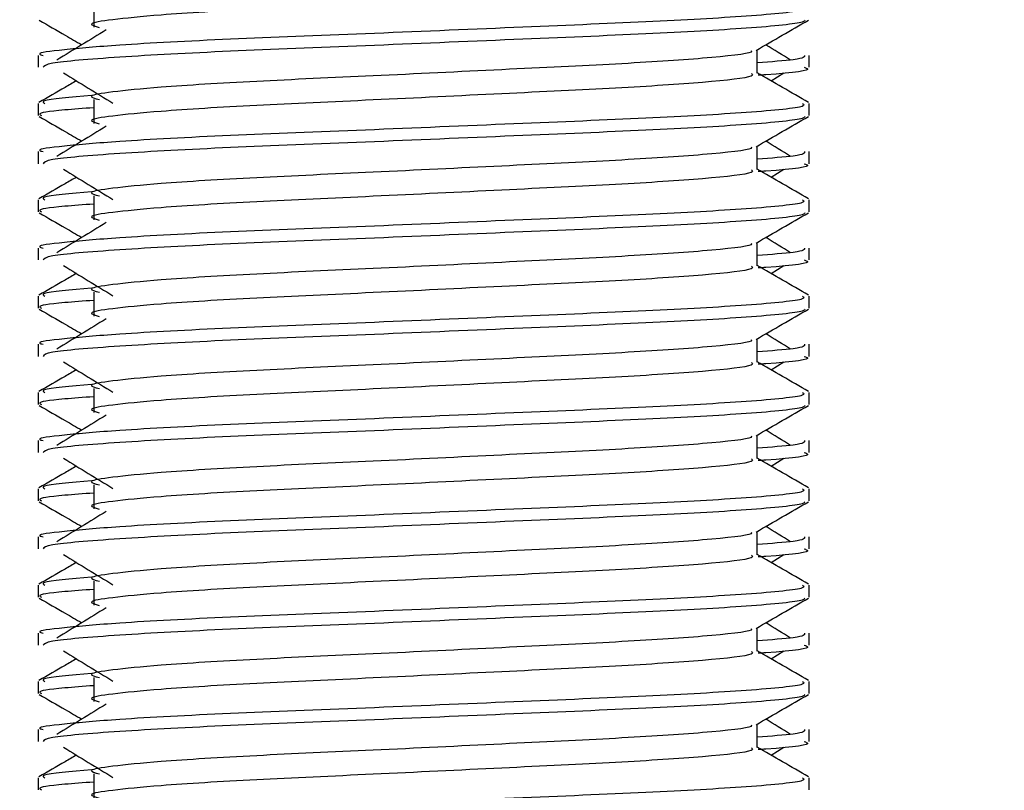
# Model space of a CAD drawing. Header units: millimetres. Extents: x 0 to 420, y 0 to 297.
# Tile 56 of 64: x 332.89 to 335.81, y 170.93 to 173.22. Entities that reach past the tile are written whole.
import ezdxf

# ---------------------------------------------------------------- set-up
doc = ezdxf.new("R2010")
doc.units = ezdxf.units.MM
doc.layers.add('QUOTE', color=174, linetype='Continuous')
doc.styles.add('SLDTEXTSTYLE3', font='TXT', dxfattribs={"width": 0.75})
doc.dimstyles.new('SLDDIMSTYLE0', dxfattribs={"dimtxt": 3, "dimasz": 3, "dimexe": 0, "dimexo": 0.0625, "dimgap": 0.75, "dimtad": 1, "dimlfac": 6.991979, "dimrnd": 1e-09, "dimzin": 12, "dimdsep": 46, "dimtxsty": 'SLDTEXTSTYLE3', "dimsah": 1, "dimcen": 0.09, "dimadec": 0, "dimazin": 3, "dimtfac": 1, "dimtdec": 3, "dimtofl": 0, "dimtmove": 0, "dimatfit": 3, "dimfxl": 0, "dimfrac": 2, "dimtolj": 1, "dimtzin": 12, "dimarcsym": 0})

# ---------------------------------------------------------------- blocks, each defined once
blk = doc.blocks.new('_D_2')
at = {"layer": 'QUOTE'}
for p, q in [((326.7882, 277.497), (361.9158, 277.497)), ((359.9158, 147.4766), (359.9158, 277.497)), ((344.6031, 147.4766), (361.9158, 147.4766))]:
    blk.add_line(p, q, dxfattribs=at)
for points in [[(359.9158, 277.497), (359.4158, 274.497), (360.4158, 274.497)], [(359.9158, 147.4766), (360.4158, 150.4766), (359.4158, 150.4766)]]:
    blk.add_solid(points, dxfattribs=at)
at = {"layer": 'QUOTE', "insert": (356.0486, 207.4993), "char_height": 3, "attachment_point": 1, "rotation": 90, "style": 'SLDTEXTSTYLE3'}
blk.add_mtext('909,1', dxfattribs=at)

msp = doc.modelspace()

# ---------------------------------------------------------------- linework, layer by layer
at = {"color": 7, "linetype": 'Continuous', "lineweight": 25}
for p, q in [((333.105, 173.264), (333.105, 173.1925)), ((332.9404, 173.1092), (332.9404, 173.0736)), ((335.0739, 173.0559), (335.0739, 173.1256)), ((335.2287, 173.0736), (335.2287, 173.1092)), ((335.1151, 173.0335), (335.1534, 173.0569)), ((332.9404, 172.9662), (332.9404, 172.9305)), ((333.105, 172.978), (333.105, 172.9065)), ((335.2287, 172.9305), (335.2287, 172.9662)), ((335.0739, 172.7698), (335.0739, 172.8396)), ((332.9404, 172.8232), (332.9404, 172.7875)), ((335.2287, 172.7875), (335.2287, 172.8232)), ((335.1151, 172.7474), (335.1534, 172.7709)), ((333.105, 172.6919), (333.105, 172.6204)), ((332.9404, 172.6801), (332.9404, 172.6445)), ((335.2287, 172.6445), (335.2287, 172.6801)), ((335.0739, 172.4838), (335.0739, 172.5535)), ((332.9404, 172.5371), (332.9404, 172.5015)), ((335.2287, 172.5015), (335.2287, 172.5371)), ((335.1151, 172.4614), (335.1534, 172.4848)), ((333.105, 172.4059), (333.105, 172.3344)), ((332.9404, 172.3941), (332.9404, 172.3584)), ((335.2287, 172.3584), (335.2287, 172.3941)), ((335.0739, 172.1977), (335.0739, 172.2675)), ((332.9404, 172.2511), (332.9404, 172.2154)), ((335.2287, 172.2154), (335.2287, 172.2511)), ((335.1151, 172.1754), (335.1534, 172.1988)), ((332.9404, 172.108), (332.9404, 172.0724)), ((333.105, 172.1199), (333.105, 172.0484)), ((335.2287, 172.0724), (335.2287, 172.108)), ((332.9404, 171.9651), (332.9404, 171.9294)), ((335.0739, 171.9117), (335.0739, 171.9814)), ((335.2287, 171.9294), (335.2287, 171.9651)), ((335.1151, 171.8893), (335.1534, 171.9128)), ((332.9404, 171.822), (332.9404, 171.7863)), ((333.105, 171.8338), (333.105, 171.7623)), ((335.2287, 171.7863), (335.2287, 171.822)), ((332.9404, 171.679), (332.9404, 171.6434)), ((335.0739, 171.6257), (335.0739, 171.6954)), ((335.2287, 171.6434), (335.2287, 171.679)), ((335.1151, 171.6033), (335.1534, 171.6267)), ((332.9404, 171.536), (332.9404, 171.5003)), ((333.105, 171.5478), (333.105, 171.4763)), ((335.2287, 171.5003), (335.2287, 171.536)), ((335.0739, 171.3396), (335.0739, 171.4094)), ((332.9404, 171.393), (332.9404, 171.3573)), ((335.2287, 171.3573), (335.2287, 171.393)), ((335.1151, 171.3172), (335.1534, 171.3407)), ((333.105, 171.2617), (333.105, 171.1902)), ((332.9404, 171.2499), (332.9404, 171.2142)), ((335.2287, 171.2142), (335.2287, 171.2499)), ((335.0739, 171.0536), (335.0739, 171.1233)), ((332.9404, 171.1069), (332.9404, 171.0713)), ((335.2287, 171.0713), (335.2287, 171.1069)), ((335.1151, 171.0312), (335.1534, 171.0546)), ((333.105, 170.9757), (333.105, 170.9042)), ((332.9404, 170.9639), (332.9404, 170.9282)), ((335.2287, 170.9282), (335.2287, 170.9639))]:
    msp.add_line(p, q, dxfattribs=at)
for points, knots in [([(335.0568, 173.3417), (335.0599, 173.3389), (335.0693, 173.3306), (334.93, 173.3146), (334.6689, 173.2979), (334.3179, 173.2813), (333.9359, 173.2624), (333.5744, 173.2466), (333.3071, 173.2304), (333.1531, 173.2148), (333.0812, 173.2034), (333.1092, 173.1957), (333.1217, 173.1923)], [0, 0, 0, 0, 0.059132, 0.177163, 0.292064, 0.406849, 0.524898, 0.638409, 0.754774, 0.844226, 0.930647, 1, 1, 1, 1]), ([(335.2089, 173.2522), (335.2124, 173.2495), (335.2232, 173.2412), (335.0623, 173.2252), (334.7604, 173.2086), (334.3545, 173.1919), (333.9126, 173.173), (333.4949, 173.1572), (333.1844, 173.141), (333.0105, 173.1254), (332.931, 173.1161), (332.9502, 173.1105), (332.9547, 173.1092)], [0, 0, 0, 0, 0.061077, 0.184512, 0.304677, 0.424721, 0.548174, 0.666888, 0.788581, 0.882129, 0.97251, 1, 1, 1, 1]), ([(332.9431, 173.2137), (332.969, 173.1987), (333.0112, 173.1743), (333.0533, 173.1498), (333.0697, 173.1404)], [0, 0, 0, 0, 0.61317, 1, 1, 1, 1]), ([(335.215, 173.2135), (335.2141, 173.2117), (335.2105, 173.2043), (335.0627, 173.1895), (334.7603, 173.1728), (334.3544, 173.1562), (333.913, 173.1373), (333.4933, 173.1215), (333.1631, 173.1038), (332.964, 173.0869), (332.9578, 173.0775), (332.9552, 173.0736)], [0, 0, 0, 0, 0.039912, 0.166158, 0.289058, 0.411836, 0.5381, 0.659517, 0.783982, 0.909693, 1, 1, 1, 1]), ([(335.0708, 173.1238), (335.0966, 173.1388), (335.1484, 173.1687), (335.2001, 173.1987), (335.226, 173.2137)], [0, 0, 0, 0, 0.499936, 1, 1, 1, 1]), ([(333.142, 173.1847), (333.1176, 173.1698), (333.0689, 173.1399), (333.0202, 173.1101), (332.9959, 173.0951)], [0, 0, 0, 0, 0.49999, 1, 1, 1, 1]), ([(335.1732, 173.0951), (335.1488, 173.1101), (335.1243, 173.1252), (335.0997, 173.1402), (335.0994, 173.1404)], [0, 0, 0, 0, 0.989832, 1, 1, 1, 1]), ([(335.0563, 173.1236), (335.0575, 173.122), (335.0628, 173.1148), (334.9281, 173.1001), (334.6694, 173.0834), (334.3178, 173.0668), (333.936, 173.0479), (333.5744, 173.0321), (333.3071, 173.0158), (333.1531, 173.0003), (333.0812, 172.9889), (333.1093, 172.9812), (333.1218, 172.9777)], [0, 0, 0, 0, 0.035107, 0.156135, 0.273953, 0.391653, 0.512699, 0.629093, 0.748412, 0.840135, 0.92875, 1, 1, 1, 1]), ([(335.2144, 173.1092), (335.215, 173.105), (335.2161, 173.0977), (335.1152, 173.0899), (335.0739, 173.0867)], [0, 0, 0, 0, 0.590683, 1, 1, 1, 1]), ([(335.2139, 173.0736), (335.218, 173.0722), (335.2394, 173.0654), (335.1843, 173.0568), (335.0845, 173.0505), (335.0769, 173.05)], [0, 0, 0, 0, 0.18373, 0.938556, 1, 1, 1, 1]), ([(333.0157, 173.0569), (333.04, 173.042), (333.0888, 173.0121), (333.1375, 172.9823), (333.1618, 172.9673)], [0, 0, 0, 0, 0.5000113, 1, 1, 1, 1]), ([(335.0568, 173.0557), (335.0599, 173.0529), (335.0693, 173.0446), (334.93, 173.0286), (334.6689, 173.0119), (334.3179, 172.9953), (333.9359, 172.9764), (333.5744, 172.9606), (333.3071, 172.9443), (333.1531, 172.9288), (333.0812, 172.9174), (333.1092, 172.9097), (333.1217, 172.9062)], [0, 0, 0, 0, 0.059132, 0.177163, 0.292064, 0.406849, 0.524898, 0.638409, 0.754774, 0.844226, 0.930647, 1, 1, 1, 1]), ([(335.2265, 172.969), (335.2007, 172.984), (335.1498, 173.0134), (335.0989, 173.0429), (335.0739, 173.0574)], [0, 0, 0, 0, 0.5083681, 1, 1, 1, 1]), ([(333.0539, 173.0335), (333.0427, 173.027), (333.0055, 173.0055), (332.9684, 172.984), (332.9425, 172.969)], [0, 0, 0, 0, 0.3033381, 1, 1, 1, 1]), ([(333.0987, 172.9896), (333.0368, 172.9843), (332.9416, 172.9762), (332.9554, 172.9688), (332.9602, 172.9662)], [0, 0, 0, 0, 0.651043, 1, 1, 1, 1]), ([(335.2089, 172.9662), (335.2124, 172.9634), (335.2232, 172.9551), (335.0623, 172.9392), (334.7604, 172.9225), (334.3545, 172.9059), (333.9126, 172.887), (333.4949, 172.8712), (333.1844, 172.8549), (333.0105, 172.8394), (332.931, 172.83), (332.9502, 172.8245), (332.9547, 172.8232)], [0, 0, 0, 0, 0.061077, 0.184512, 0.304677, 0.424721, 0.548174, 0.666888, 0.788581, 0.882129, 0.97251, 1, 1, 1, 1]), ([(332.9431, 172.9276), (332.969, 172.9126), (333.0112, 172.8882), (333.0533, 172.8638), (333.0697, 172.8544)], [0, 0, 0, 0, 0.61317, 1, 1, 1, 1]), ([(333.105, 172.9536), (333.0746, 172.9514), (332.9811, 172.9445), (332.9365, 172.9373), (332.9474, 172.9318), (332.9499, 172.9305)], [0, 0, 0, 0, 0.270543, 0.831179, 1, 1, 1, 1]), ([(335.215, 172.9274), (335.2141, 172.9256), (335.2105, 172.9183), (335.0627, 172.9034), (334.7603, 172.8868), (334.3544, 172.8701), (333.913, 172.8512), (333.4933, 172.8354), (333.1631, 172.8177), (332.964, 172.8008), (332.9578, 172.7915), (332.9552, 172.7875)], [0, 0, 0, 0, 0.039912, 0.166158, 0.289058, 0.411836, 0.5381, 0.659517, 0.783982, 0.909693, 1, 1, 1, 1]), ([(335.0708, 172.8378), (335.0966, 172.8528), (335.1484, 172.8827), (335.2001, 172.9126), (335.226, 172.9276)], [0, 0, 0, 0, 0.4999356, 1, 1, 1, 1]), ([(333.142, 172.8987), (333.1176, 172.8837), (333.0689, 172.8539), (333.0202, 172.824), (332.9959, 172.8091)], [0, 0, 0, 0, 0.49999, 1, 1, 1, 1]), ([(335.0563, 172.8376), (335.0575, 172.8359), (335.0628, 172.8288), (334.9281, 172.814), (334.6694, 172.7974), (334.3178, 172.7807), (333.936, 172.7618), (333.5744, 172.746), (333.3071, 172.7298), (333.1531, 172.7143), (333.0812, 172.7028), (333.1093, 172.6951), (333.1218, 172.6917)], [0, 0, 0, 0, 0.035107, 0.156135, 0.273953, 0.391653, 0.512699, 0.629093, 0.748412, 0.840135, 0.92875, 1, 1, 1, 1]), ([(335.1732, 172.8091), (335.1488, 172.824), (335.1243, 172.8391), (335.0997, 172.8542), (335.0994, 172.8544)], [0, 0, 0, 0, 0.989832, 1, 1, 1, 1]), ([(335.2144, 172.8232), (335.215, 172.8189), (335.2161, 172.8117), (335.1152, 172.8038), (335.0739, 172.8006)], [0, 0, 0, 0, 0.590683, 1, 1, 1, 1]), ([(335.2139, 172.7875), (335.218, 172.7862), (335.2394, 172.7793), (335.1843, 172.7708), (335.0845, 172.7644), (335.0769, 172.7639)], [0, 0, 0, 0, 0.18373, 0.938556, 1, 1, 1, 1]), ([(333.0157, 172.7709), (333.04, 172.756), (333.0888, 172.7261), (333.1375, 172.6962), (333.1618, 172.6813)], [0, 0, 0, 0, 0.500011, 1, 1, 1, 1]), ([(335.0568, 172.7696), (335.0599, 172.7668), (335.0693, 172.7585), (334.93, 172.7425), (334.6689, 172.7259), (334.3179, 172.7092), (333.9359, 172.6903), (333.5744, 172.6745), (333.3071, 172.6583), (333.1531, 172.6427), (333.0812, 172.6313), (333.1092, 172.6236), (333.1217, 172.6202)], [0, 0, 0, 0, 0.059132, 0.1771634, 0.2920638, 0.4068492, 0.5248979, 0.6384095, 0.7547738, 0.8442256, 0.9306466, 1, 1, 1, 1]), ([(335.2265, 172.683), (335.2007, 172.6979), (335.1498, 172.7274), (335.0989, 172.7568), (335.0739, 172.7713)], [0, 0, 0, 0, 0.508368, 1, 1, 1, 1]), ([(333.0539, 172.7474), (333.0427, 172.7409), (333.0055, 172.7194), (332.9684, 172.6979), (332.9425, 172.683)], [0, 0, 0, 0, 0.303338, 1, 1, 1, 1]), ([(333.0987, 172.7036), (333.0368, 172.6983), (332.9416, 172.6902), (332.9554, 172.6827), (332.9602, 172.6801)], [0, 0, 0, 0, 0.651043, 1, 1, 1, 1]), ([(335.2089, 172.6801), (335.2124, 172.6774), (335.2232, 172.6691), (335.0623, 172.6532), (334.7604, 172.6365), (334.3545, 172.6198), (333.9126, 172.6009), (333.4949, 172.5851), (333.1844, 172.5689), (333.0105, 172.5533), (332.931, 172.544), (332.9502, 172.5384), (332.9547, 172.5371)], [0, 0, 0, 0, 0.061077, 0.184512, 0.304677, 0.424721, 0.548174, 0.666888, 0.788581, 0.882129, 0.97251, 1, 1, 1, 1]), ([(333.105, 172.6676), (333.0746, 172.6653), (332.9811, 172.6585), (332.9365, 172.6512), (332.9474, 172.6457), (332.9499, 172.6445)], [0, 0, 0, 0, 0.270543, 0.831179, 1, 1, 1, 1]), ([(332.9431, 172.6416), (332.969, 172.6266), (333.0112, 172.6022), (333.0533, 172.5778), (333.0697, 172.5683)], [0, 0, 0, 0, 0.61317, 1, 1, 1, 1]), ([(335.215, 172.6414), (335.2141, 172.6396), (335.2105, 172.6322), (335.0627, 172.6174), (334.7603, 172.6007), (334.3544, 172.5841), (333.913, 172.5652), (333.4933, 172.5494), (333.1631, 172.5317), (332.964, 172.5148), (332.9578, 172.5054), (332.9552, 172.5015)], [0, 0, 0, 0, 0.039912, 0.166158, 0.289058, 0.411836, 0.5381, 0.659517, 0.783982, 0.909693, 1, 1, 1, 1]), ([(335.0708, 172.5517), (335.0966, 172.5667), (335.1484, 172.5967), (335.2001, 172.6266), (335.226, 172.6416)], [0, 0, 0, 0, 0.499936, 1, 1, 1, 1]), ([(333.142, 172.6126), (333.1176, 172.5977), (333.0689, 172.5678), (333.0202, 172.538), (332.9959, 172.5231)], [0, 0, 0, 0, 0.49999, 1, 1, 1, 1]), ([(335.0563, 172.5515), (335.0575, 172.5499), (335.0628, 172.5427), (334.9281, 172.528), (334.6694, 172.5113), (334.3178, 172.4947), (333.936, 172.4758), (333.5744, 172.46), (333.3071, 172.4437), (333.1531, 172.4282), (333.0812, 172.4168), (333.1093, 172.4091), (333.1218, 172.4056)], [0, 0, 0, 0, 0.035107, 0.156135, 0.273953, 0.391653, 0.512699, 0.629093, 0.748412, 0.840135, 0.92875, 1, 1, 1, 1]), ([(335.1732, 172.5231), (335.1488, 172.538), (335.1243, 172.5531), (335.0997, 172.5682), (335.0994, 172.5683)], [0, 0, 0, 0, 0.989832, 1, 1, 1, 1]), ([(335.2144, 172.5371), (335.215, 172.5329), (335.2161, 172.5256), (335.1152, 172.5178), (335.0739, 172.5146)], [0, 0, 0, 0, 0.590683, 1, 1, 1, 1]), ([(335.2139, 172.5015), (335.218, 172.5001), (335.2394, 172.4933), (335.1843, 172.4848), (335.0845, 172.4784), (335.0769, 172.4779)], [0, 0, 0, 0, 0.18373, 0.938556, 1, 1, 1, 1]), ([(333.0539, 172.4614), (333.0427, 172.4549), (333.0055, 172.4334), (332.9684, 172.4119), (332.9425, 172.3969)], [0, 0, 0, 0, 0.303338, 1, 1, 1, 1]), ([(333.0157, 172.4848), (333.04, 172.4699), (333.0888, 172.44), (333.1375, 172.4102), (333.1618, 172.3953)], [0, 0, 0, 0, 0.500011, 1, 1, 1, 1]), ([(335.0568, 172.4836), (335.0599, 172.4808), (335.0693, 172.4725), (334.93, 172.4565), (334.6689, 172.4398), (334.3179, 172.4232), (333.9359, 172.4043), (333.5744, 172.3885), (333.3071, 172.3722), (333.1531, 172.3567), (333.0812, 172.3453), (333.1092, 172.3376), (333.1217, 172.3341)], [0, 0, 0, 0, 0.059132, 0.177163, 0.292064, 0.406849, 0.524898, 0.638409, 0.754774, 0.844226, 0.930647, 1, 1, 1, 1]), ([(335.2265, 172.3969), (335.2007, 172.4119), (335.1498, 172.4413), (335.0989, 172.4708), (335.0739, 172.4853)], [0, 0, 0, 0, 0.508368, 1, 1, 1, 1]), ([(333.0987, 172.4175), (333.0368, 172.4122), (332.9416, 172.4041), (332.9554, 172.3967), (332.9602, 172.3941)], [0, 0, 0, 0, 0.651043, 1, 1, 1, 1]), ([(335.2089, 172.3941), (335.2124, 172.3913), (335.2232, 172.3831), (335.0623, 172.3671), (334.7604, 172.3504), (334.3545, 172.3338), (333.9126, 172.3149), (333.4949, 172.2991), (333.1844, 172.2828), (333.0105, 172.2673), (332.931, 172.2579), (332.9502, 172.2524), (332.9547, 172.2511)], [0, 0, 0, 0, 0.061077, 0.184512, 0.304677, 0.424721, 0.548174, 0.666888, 0.788581, 0.882129, 0.97251, 1, 1, 1, 1]), ([(333.105, 172.3815), (333.0746, 172.3793), (332.9811, 172.3725), (332.9365, 172.3652), (332.9474, 172.3597), (332.9499, 172.3584)], [0, 0, 0, 0, 0.270543, 0.831179, 1, 1, 1, 1]), ([(332.9431, 172.3555), (332.969, 172.3406), (333.0112, 172.3161), (333.0533, 172.2917), (333.0697, 172.2823)], [0, 0, 0, 0, 0.61317, 1, 1, 1, 1]), ([(335.215, 172.3553), (335.2141, 172.3536), (335.2105, 172.3462), (335.0627, 172.3314), (334.7603, 172.3147), (334.3544, 172.298), (333.913, 172.2791), (333.4933, 172.2633), (333.1631, 172.2456), (332.964, 172.2288), (332.9578, 172.2194), (332.9552, 172.2154)], [0, 0, 0, 0, 0.039912, 0.166158, 0.289058, 0.411836, 0.5381, 0.659517, 0.783982, 0.909693, 1, 1, 1, 1]), ([(335.0708, 172.2657), (335.0966, 172.2807), (335.1484, 172.3106), (335.2001, 172.3406), (335.226, 172.3555)], [0, 0, 0, 0, 0.499936, 1, 1, 1, 1]), ([(333.142, 172.3266), (333.1176, 172.3117), (333.0689, 172.2818), (333.0202, 172.2519), (332.9959, 172.237)], [0, 0, 0, 0, 0.49999, 1, 1, 1, 1]), ([(335.1732, 172.237), (335.1488, 172.2519), (335.1243, 172.267), (335.0997, 172.2821), (335.0994, 172.2823)], [0, 0, 0, 0, 0.9898318, 1, 1, 1, 1]), ([(335.0563, 172.2655), (335.0575, 172.2639), (335.0628, 172.2567), (334.9281, 172.2419), (334.6694, 172.2253), (334.3178, 172.2086), (333.936, 172.1898), (333.5744, 172.1739), (333.3071, 172.1577), (333.1531, 172.1422), (333.0812, 172.1307), (333.1093, 172.123), (333.1218, 172.1196)], [0, 0, 0, 0, 0.035107, 0.156135, 0.273953, 0.391653, 0.512699, 0.629093, 0.748412, 0.840135, 0.92875, 1, 1, 1, 1]), ([(335.2144, 172.2511), (335.215, 172.2468), (335.2161, 172.2396), (335.1152, 172.2317), (335.0739, 172.2285)], [0, 0, 0, 0, 0.590683, 1, 1, 1, 1]), ([(333.0157, 172.1988), (333.04, 172.1839), (333.0888, 172.154), (333.1375, 172.1241), (333.1618, 172.1092)], [0, 0, 0, 0, 0.500011, 1, 1, 1, 1]), ([(335.0568, 172.1975), (335.0599, 172.1948), (335.0693, 172.1864), (334.93, 172.1705), (334.6689, 172.1538), (334.3179, 172.1371), (333.9359, 172.1182), (333.5744, 172.1024), (333.3071, 172.0862), (333.1531, 172.0707), (333.0812, 172.0592), (333.1092, 172.0515), (333.1217, 172.0481)], [0, 0, 0, 0, 0.059132, 0.177163, 0.292064, 0.406849, 0.524898, 0.638409, 0.754774, 0.844226, 0.930647, 1, 1, 1, 1]), ([(335.2265, 172.1109), (335.2007, 172.1259), (335.1498, 172.1553), (335.0989, 172.1848), (335.0739, 172.1992)], [0, 0, 0, 0, 0.508368, 1, 1, 1, 1]), ([(335.2139, 172.2154), (335.218, 172.2141), (335.2394, 172.2073), (335.1843, 172.1987), (335.0845, 172.1923), (335.0769, 172.1918)], [0, 0, 0, 0, 0.18373, 0.938556, 1, 1, 1, 1]), ([(333.0539, 172.1754), (333.0427, 172.1688), (333.0055, 172.1473), (332.9684, 172.1259), (332.9425, 172.1109)], [0, 0, 0, 0, 0.303338, 1, 1, 1, 1]), ([(335.2089, 172.108), (335.2124, 172.1053), (335.2232, 172.097), (335.0623, 172.0811), (334.7604, 172.0644), (334.3545, 172.0477), (333.9126, 172.0289), (333.4949, 172.013), (333.1844, 171.9968), (333.0105, 171.9813), (332.931, 171.9719), (332.9502, 171.9663), (332.9547, 171.9651)], [0, 0, 0, 0, 0.061077, 0.184512, 0.304677, 0.424721, 0.548174, 0.666888, 0.788581, 0.882129, 0.97251, 1, 1, 1, 1]), ([(333.0987, 172.1315), (333.0368, 172.1262), (332.9416, 172.1181), (332.9554, 172.1106), (332.9602, 172.108)], [0, 0, 0, 0, 0.651043, 1, 1, 1, 1]), ([(333.105, 172.0955), (333.0746, 172.0933), (332.9811, 172.0864), (332.9365, 172.0792), (332.9474, 172.0736), (332.9499, 172.0724)], [0, 0, 0, 0, 0.270543, 0.831179, 1, 1, 1, 1]), ([(332.9431, 172.0695), (332.969, 172.0545), (333.0112, 172.0301), (333.0533, 172.0057), (333.0697, 171.9962)], [0, 0, 0, 0, 0.61317, 1, 1, 1, 1]), ([(335.215, 172.0693), (335.2141, 172.0675), (335.2105, 172.0601), (335.0627, 172.0453), (334.7603, 172.0286), (334.3544, 172.012), (333.913, 171.9931), (333.4933, 171.9773), (333.1631, 171.9596), (332.964, 171.9427), (332.9578, 171.9333), (332.9552, 171.9294)], [0, 0, 0, 0, 0.039912, 0.166158, 0.289058, 0.411836, 0.5381, 0.659517, 0.783982, 0.909693, 1, 1, 1, 1]), ([(335.0708, 171.9797), (335.0966, 171.9946), (335.1484, 172.0246), (335.2001, 172.0545), (335.226, 172.0695)], [0, 0, 0, 0, 0.499936, 1, 1, 1, 1]), ([(333.142, 172.0406), (333.1176, 172.0256), (333.0689, 171.9958), (333.0202, 171.9659), (332.9959, 171.951)], [0, 0, 0, 0, 0.49999, 1, 1, 1, 1]), ([(335.1732, 171.951), (335.1488, 171.9659), (335.1243, 171.981), (335.0997, 171.9961), (335.0994, 171.9962)], [0, 0, 0, 0, 0.989832, 1, 1, 1, 1]), ([(335.0563, 171.9794), (335.0575, 171.9778), (335.0628, 171.9706), (334.9281, 171.9559), (334.6694, 171.9392), (334.3178, 171.9226), (333.936, 171.9037), (333.5744, 171.8879), (333.3071, 171.8717), (333.1531, 171.8561), (333.0812, 171.8447), (333.1093, 171.837), (333.1218, 171.8336)], [0, 0, 0, 0, 0.035107, 0.156135, 0.273953, 0.391653, 0.512699, 0.629093, 0.748412, 0.840135, 0.92875, 1, 1, 1, 1]), ([(335.2144, 171.9651), (335.215, 171.9608), (335.2161, 171.9536), (335.1152, 171.9457), (335.0739, 171.9425)], [0, 0, 0, 0, 0.590683, 1, 1, 1, 1]), ([(333.0157, 171.9128), (333.04, 171.8978), (333.0888, 171.868), (333.1375, 171.8381), (333.1618, 171.8232)], [0, 0, 0, 0, 0.500011, 1, 1, 1, 1]), ([(335.0568, 171.9115), (335.0599, 171.9087), (335.0693, 171.9004), (334.93, 171.8844), (334.6689, 171.8677), (334.3179, 171.8511), (333.9359, 171.8322), (333.5744, 171.8164), (333.3071, 171.8001), (333.1531, 171.7846), (333.0812, 171.7732), (333.1092, 171.7655), (333.1217, 171.7621)], [0, 0, 0, 0, 0.059132, 0.177163, 0.292064, 0.406849, 0.524898, 0.638409, 0.754774, 0.844226, 0.930647, 1, 1, 1, 1]), ([(335.2265, 171.8248), (335.2007, 171.8398), (335.1498, 171.8693), (335.0989, 171.8987), (335.0739, 171.9132)], [0, 0, 0, 0, 0.508368, 1, 1, 1, 1]), ([(335.2139, 171.9294), (335.218, 171.9281), (335.2394, 171.9212), (335.1843, 171.9127), (335.0845, 171.9063), (335.0769, 171.9058)], [0, 0, 0, 0, 0.18373, 0.938556, 1, 1, 1, 1]), ([(333.0539, 171.8893), (333.0427, 171.8828), (333.0055, 171.8613), (332.9684, 171.8398), (332.9425, 171.8248)], [0, 0, 0, 0, 0.303338, 1, 1, 1, 1]), ([(333.0987, 171.8454), (333.0368, 171.8402), (332.9416, 171.8321), (332.9554, 171.8246), (332.9602, 171.822)], [0, 0, 0, 0, 0.651043, 1, 1, 1, 1]), ([(335.2089, 171.822), (335.2124, 171.8193), (335.2232, 171.811), (335.0623, 171.795), (334.7604, 171.7783), (334.3545, 171.7617), (333.9126, 171.7428), (333.4949, 171.727), (333.1844, 171.7108), (333.0105, 171.6952), (332.931, 171.6859), (332.9502, 171.6803), (332.9547, 171.679)], [0, 0, 0, 0, 0.061077, 0.184512, 0.304677, 0.424721, 0.548174, 0.666888, 0.788581, 0.882129, 0.97251, 1, 1, 1, 1]), ([(333.105, 171.8094), (333.0746, 171.8072), (332.9811, 171.8004), (332.9365, 171.7931), (332.9474, 171.7876), (332.9499, 171.7863)], [0, 0, 0, 0, 0.270543, 0.831179, 1, 1, 1, 1]), ([(332.9431, 171.7834), (332.969, 171.7685), (333.0112, 171.7441), (333.0533, 171.7196), (333.0697, 171.7102)], [0, 0, 0, 0, 0.61317, 1, 1, 1, 1]), ([(335.215, 171.7833), (335.2141, 171.7815), (335.2105, 171.7741), (335.0627, 171.7593), (334.7603, 171.7426), (334.3544, 171.7259), (333.913, 171.7071), (333.4933, 171.6912), (333.1631, 171.6735), (332.964, 171.6567), (332.9578, 171.6473), (332.9552, 171.6434)], [0, 0, 0, 0, 0.039912, 0.166158, 0.289058, 0.411836, 0.5381, 0.659517, 0.783982, 0.909693, 1, 1, 1, 1]), ([(335.0708, 171.6936), (335.0966, 171.7086), (335.1484, 171.7385), (335.2001, 171.7685), (335.226, 171.7834)], [0, 0, 0, 0, 0.499936, 1, 1, 1, 1]), ([(333.142, 171.7545), (333.1176, 171.7396), (333.0689, 171.7097), (333.0202, 171.6799), (332.9959, 171.6649)], [0, 0, 0, 0, 0.49999, 1, 1, 1, 1]), ([(335.1732, 171.6649), (335.1488, 171.6799), (335.1243, 171.6949), (335.0997, 171.71), (335.0994, 171.7102)], [0, 0, 0, 0, 0.989832, 1, 1, 1, 1]), ([(335.0563, 171.6934), (335.0575, 171.6918), (335.0628, 171.6846), (334.9281, 171.6699), (334.6694, 171.6532), (334.3178, 171.6366), (333.936, 171.6177), (333.5744, 171.6019), (333.3071, 171.5856), (333.1531, 171.5701), (333.0812, 171.5587), (333.1093, 171.551), (333.1218, 171.5475)], [0, 0, 0, 0, 0.035107, 0.156135, 0.273953, 0.391653, 0.512699, 0.629093, 0.748412, 0.840135, 0.92875, 1, 1, 1, 1]), ([(335.2144, 171.679), (335.215, 171.6747), (335.2161, 171.6675), (335.1152, 171.6597), (335.0739, 171.6564)], [0, 0, 0, 0, 0.590683, 1, 1, 1, 1]), ([(335.2139, 171.6434), (335.218, 171.642), (335.2394, 171.6352), (335.1843, 171.6266), (335.0845, 171.6202), (335.0769, 171.6198)], [0, 0, 0, 0, 0.18373, 0.938556, 1, 1, 1, 1]), ([(333.0157, 171.6267), (333.04, 171.6118), (333.0888, 171.5819), (333.1375, 171.5521), (333.1618, 171.5371)], [0, 0, 0, 0, 0.500011, 1, 1, 1, 1]), ([(335.0568, 171.6254), (335.0599, 171.6227), (335.0693, 171.6144), (334.93, 171.5984), (334.6689, 171.5817), (334.3179, 171.565), (333.9359, 171.5462), (333.5744, 171.5303), (333.3071, 171.5141), (333.1531, 171.4986), (333.0812, 171.4872), (333.1092, 171.4795), (333.1217, 171.476)], [0, 0, 0, 0, 0.059132, 0.177163, 0.292064, 0.406849, 0.524898, 0.638409, 0.754774, 0.844226, 0.930647, 1, 1, 1, 1]), ([(335.2265, 171.5388), (335.2007, 171.5538), (335.1498, 171.5832), (335.0989, 171.6127), (335.0739, 171.6271)], [0, 0, 0, 0, 0.508368, 1, 1, 1, 1]), ([(333.0539, 171.6033), (333.0427, 171.5967), (333.0055, 171.5753), (332.9684, 171.5538), (332.9425, 171.5388)], [0, 0, 0, 0, 0.303338, 1, 1, 1, 1]), ([(333.0987, 171.5594), (333.0368, 171.5541), (332.9416, 171.546), (332.9554, 171.5386), (332.9602, 171.536)], [0, 0, 0, 0, 0.651043, 1, 1, 1, 1]), ([(335.2089, 171.536), (335.2124, 171.5332), (335.2232, 171.5249), (335.0623, 171.509), (334.7604, 171.4923), (334.3545, 171.4757), (333.9126, 171.4568), (333.4949, 171.441), (333.1844, 171.4247), (333.0105, 171.4092), (332.931, 171.3998), (332.9502, 171.3943), (332.9547, 171.393)], [0, 0, 0, 0, 0.0610772, 0.1845123, 0.3046768, 0.4247211, 0.5481742, 0.6668878, 0.7885815, 0.8821287, 0.9725098, 1, 1, 1, 1]), ([(333.105, 171.5234), (333.0746, 171.5212), (332.9811, 171.5143), (332.9365, 171.5071), (332.9474, 171.5016), (332.9499, 171.5003)], [0, 0, 0, 0, 0.270543, 0.831179, 1, 1, 1, 1]), ([(332.9431, 171.4974), (332.969, 171.4824), (333.0112, 171.458), (333.0533, 171.4336), (333.0697, 171.4241)], [0, 0, 0, 0, 0.61317, 1, 1, 1, 1]), ([(335.215, 171.4972), (335.2141, 171.4954), (335.2105, 171.4881), (335.0627, 171.4732), (334.7603, 171.4565), (334.3544, 171.4399), (333.913, 171.421), (333.4933, 171.4052), (333.1631, 171.3875), (332.964, 171.3706), (332.9578, 171.3612), (332.9552, 171.3573)], [0, 0, 0, 0, 0.039912, 0.166158, 0.289058, 0.411836, 0.5381, 0.659517, 0.783982, 0.909693, 1, 1, 1, 1]), ([(335.0708, 171.4076), (335.0966, 171.4225), (335.1484, 171.4525), (335.2001, 171.4824), (335.226, 171.4974)], [0, 0, 0, 0, 0.499936, 1, 1, 1, 1]), ([(333.142, 171.4685), (333.1176, 171.4535), (333.0689, 171.4237), (333.0202, 171.3938), (332.9959, 171.3789)], [0, 0, 0, 0, 0.49999, 1, 1, 1, 1]), ([(335.0563, 171.4073), (335.0575, 171.4057), (335.0628, 171.3985), (334.9281, 171.3838), (334.6694, 171.3672), (334.3178, 171.3505), (333.936, 171.3316), (333.5744, 171.3158), (333.3071, 171.2996), (333.1531, 171.284), (333.0812, 171.2726), (333.1093, 171.2649), (333.1218, 171.2615)], [0, 0, 0, 0, 0.035107, 0.156135, 0.273953, 0.391653, 0.512699, 0.629093, 0.748412, 0.840135, 0.92875, 1, 1, 1, 1]), ([(335.1732, 171.3789), (335.1488, 171.3938), (335.1243, 171.4089), (335.0997, 171.424), (335.0994, 171.4241)], [0, 0, 0, 0, 0.9898318, 1, 1, 1, 1]), ([(335.2144, 171.393), (335.215, 171.3887), (335.2161, 171.3815), (335.1152, 171.3736), (335.0739, 171.3704)], [0, 0, 0, 0, 0.590683, 1, 1, 1, 1]), ([(335.2139, 171.3573), (335.218, 171.356), (335.2394, 171.3491), (335.1843, 171.3406), (335.0845, 171.3342), (335.0769, 171.3337)], [0, 0, 0, 0, 0.18373, 0.938556, 1, 1, 1, 1]), ([(333.0157, 171.3407), (333.04, 171.3257), (333.0888, 171.2959), (333.1375, 171.266), (333.1618, 171.2511)], [0, 0, 0, 0, 0.500011, 1, 1, 1, 1]), ([(335.0568, 171.3394), (335.0599, 171.3366), (335.0693, 171.3283), (334.93, 171.3123), (334.6689, 171.2956), (334.3179, 171.279), (333.9359, 171.2601), (333.5744, 171.2443), (333.3071, 171.2281), (333.1531, 171.2125), (333.0812, 171.2011), (333.1092, 171.1934), (333.1217, 171.19)], [0, 0, 0, 0, 0.059132, 0.177163, 0.292064, 0.406849, 0.524898, 0.638409, 0.754774, 0.844226, 0.930647, 1, 1, 1, 1]), ([(335.2265, 171.2528), (335.2007, 171.2677), (335.1498, 171.2972), (335.0989, 171.3266), (335.0739, 171.3411)], [0, 0, 0, 0, 0.508368, 1, 1, 1, 1]), ([(333.0539, 171.3172), (333.0427, 171.3107), (333.0055, 171.2892), (332.9684, 171.2677), (332.9425, 171.2528)], [0, 0, 0, 0, 0.303338, 1, 1, 1, 1]), ([(333.0987, 171.2733), (333.0368, 171.2681), (332.9416, 171.26), (332.9554, 171.2525), (332.9602, 171.2499)], [0, 0, 0, 0, 0.651043, 1, 1, 1, 1]), ([(335.2089, 171.2499), (335.2124, 171.2472), (335.2232, 171.2389), (335.0623, 171.223), (334.7604, 171.2063), (334.3545, 171.1896), (333.9126, 171.1707), (333.4949, 171.1549), (333.1844, 171.1387), (333.0105, 171.1231), (332.931, 171.1138), (332.9502, 171.1082), (332.9547, 171.1069)], [0, 0, 0, 0, 0.061077, 0.184512, 0.304677, 0.424721, 0.548174, 0.666888, 0.788581, 0.882129, 0.97251, 1, 1, 1, 1]), ([(333.105, 171.2374), (333.0746, 171.2351), (332.9811, 171.2283), (332.9365, 171.221), (332.9474, 171.2155), (332.9499, 171.2142)], [0, 0, 0, 0, 0.270543, 0.831179, 1, 1, 1, 1]), ([(332.9431, 171.2114), (332.969, 171.1964), (333.0112, 171.172), (333.0533, 171.1475), (333.0697, 171.1381)], [0, 0, 0, 0, 0.61317, 1, 1, 1, 1]), ([(335.215, 171.2112), (335.2141, 171.2094), (335.2105, 171.202), (335.0627, 171.1872), (334.7603, 171.1705), (334.3544, 171.1539), (333.913, 171.135), (333.4933, 171.1192), (333.1631, 171.1015), (332.964, 171.0846), (332.9578, 171.0752), (332.9552, 171.0713)], [0, 0, 0, 0, 0.039912, 0.166158, 0.289058, 0.411836, 0.5381, 0.659517, 0.783982, 0.909693, 1, 1, 1, 1]), ([(335.0708, 171.1215), (335.0966, 171.1365), (335.1484, 171.1665), (335.2001, 171.1964), (335.226, 171.2114)], [0, 0, 0, 0, 0.499936, 1, 1, 1, 1]), ([(333.142, 171.1824), (333.1176, 171.1675), (333.0689, 171.1376), (333.0202, 171.1078), (332.9959, 171.0929)], [0, 0, 0, 0, 0.49999, 1, 1, 1, 1]), ([(335.0563, 171.1213), (335.0575, 171.1197), (335.0628, 171.1125), (334.9281, 171.0978), (334.6694, 171.0811), (334.3178, 171.0645), (333.936, 171.0456), (333.5744, 171.0298), (333.3071, 171.0135), (333.1531, 170.998), (333.0812, 170.9866), (333.1093, 170.9789), (333.1218, 170.9754)], [0, 0, 0, 0, 0.035107, 0.156135, 0.273953, 0.391653, 0.512699, 0.629093, 0.748412, 0.840135, 0.92875, 1, 1, 1, 1]), ([(335.1732, 171.0929), (335.1488, 171.1078), (335.1243, 171.1229), (335.0997, 171.1379), (335.0994, 171.1381)], [0, 0, 0, 0, 0.9898318, 1, 1, 1, 1]), ([(335.2144, 171.1069), (335.215, 171.1027), (335.2161, 171.0954), (335.1152, 171.0876), (335.0739, 171.0844)], [0, 0, 0, 0, 0.590683, 1, 1, 1, 1]), ([(335.2265, 170.9667), (335.2007, 170.9817), (335.1498, 171.0111), (335.0989, 171.0406), (335.0739, 171.0551)], [0, 0, 0, 0, 0.508368, 1, 1, 1, 1]), ([(335.2139, 171.0713), (335.218, 171.0699), (335.2394, 171.0631), (335.1843, 171.0546), (335.0845, 171.0482), (335.0769, 171.0477)], [0, 0, 0, 0, 0.18373, 0.938556, 1, 1, 1, 1]), ([(333.0539, 171.0312), (333.0427, 171.0247), (333.0055, 171.0032), (332.9684, 170.9817), (332.9425, 170.9667)], [0, 0, 0, 0, 0.303338, 1, 1, 1, 1]), ([(333.0157, 171.0546), (333.04, 171.0397), (333.0888, 171.0098), (333.1375, 170.98), (333.1618, 170.965)], [0, 0, 0, 0, 0.5000113, 1, 1, 1, 1]), ([(335.0568, 171.0534), (335.0599, 171.0506), (335.0693, 171.0423), (334.93, 171.0263), (334.6689, 171.0096), (334.3179, 170.993), (333.9359, 170.9741), (333.5744, 170.9583), (333.3071, 170.942), (333.1531, 170.9265), (333.0812, 170.9151), (333.1092, 170.9074), (333.1217, 170.9039)], [0, 0, 0, 0, 0.059132, 0.177163, 0.292064, 0.406849, 0.524898, 0.638409, 0.754774, 0.844226, 0.930647, 1, 1, 1, 1]), ([(333.0987, 170.9873), (333.0368, 170.982), (332.9416, 170.9739), (332.9554, 170.9665), (332.9602, 170.9639)], [0, 0, 0, 0, 0.651043, 1, 1, 1, 1]), ([(335.2089, 170.9639), (335.2124, 170.9611), (335.2232, 170.9528), (335.0623, 170.9369), (334.7604, 170.9202), (334.3545, 170.9036), (333.9126, 170.8847), (333.4949, 170.8689), (333.1844, 170.8526), (333.0105, 170.8371), (332.931, 170.8277), (332.9502, 170.8222), (332.9547, 170.8209)], [0, 0, 0, 0, 0.061077, 0.184512, 0.304677, 0.424721, 0.548174, 0.666888, 0.788581, 0.882129, 0.97251, 1, 1, 1, 1]), ([(333.105, 170.9513), (333.0746, 170.9491), (332.9811, 170.9422), (332.9365, 170.935), (332.9474, 170.9295), (332.9499, 170.9282)], [0, 0, 0, 0, 0.270543, 0.831179, 1, 1, 1, 1])]:
    msp.add_open_spline(points, degree=3, knots=knots, dxfattribs=at)

# ---------------------------------------------------------------- dimensions: what is measured, and where the dimension line sits
at = {"layer": 'QUOTE'}
dim = msp.add_linear_dim(base=(359.9158, 277.497), p1=(342.6031, 147.4766), p2=(324.7882, 277.497), angle=90, dimstyle='SLDDIMSTYLE0', dxfattribs=at)
dim.commit()
dim.dimension.update_dxf_attribs({"geometry": '_D_2', "text_midpoint": (359.9158, 212.4868), "dimtype": 160})

doc.saveas('drawing.dxf')
